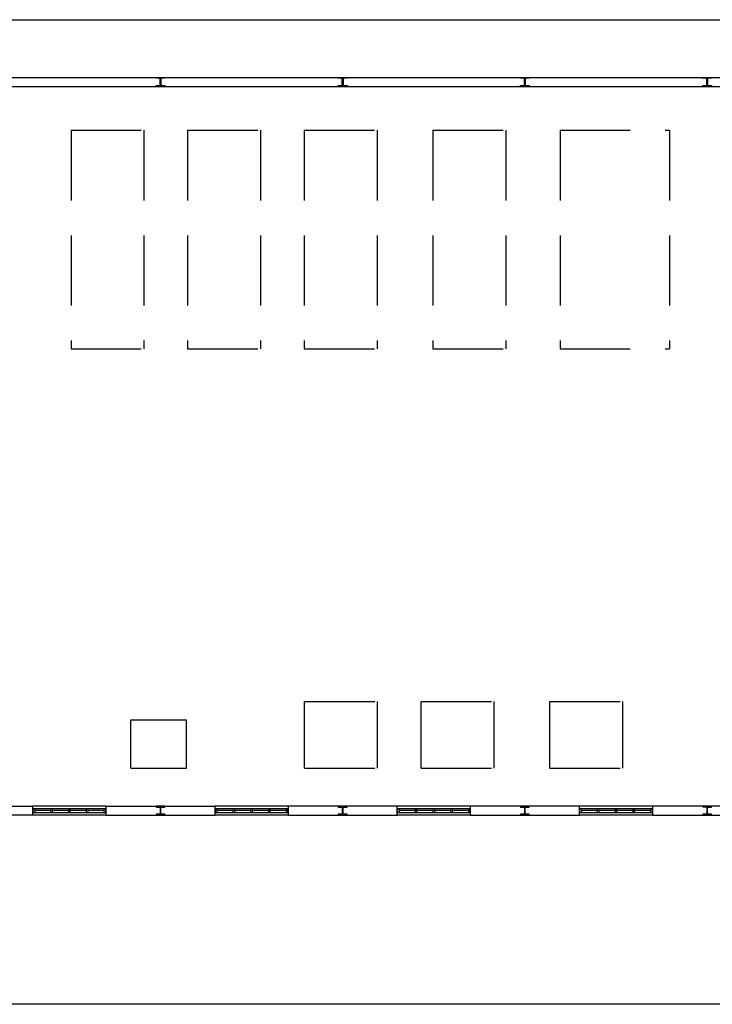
# Model space of a CAD drawing. Header units: millimetres. Extents: x -559 to 10735, y -2326 to 222.
# Tile 84 of 256: x 2162 to 2172, y -1905 to -1891. Entities that reach past the tile are written whole.
import ezdxf

# ---------------------------------------------------------------- set-up
doc = ezdxf.new("R2010")
doc.units = ezdxf.units.MM
doc.header["$LTSCALE"] = 4
doc.linetypes.add('HIDDEN', pattern=[0.375, 0.25, -0.125])
doc.layers.add('Extremos da Area Total', color=253, linetype='Continuous')
doc.layers.add('Planta Baixa', color=251, linetype='Continuous')

# ---------------------------------------------------------------- blocks, each defined once
blk = doc.blocks.new('AUW01D3S-flat-18-flat-1')
at = {"color": 9}
for p, q in [((0, 0.125), (-2, 0.125)), ((0, -0.125), (-2, -0.125))]:
    blk.add_line(p, q, dxfattribs=at)
blk = doc.blocks.new('AUD18D1S-flat-48-flat-1')
at = {"color": 9}
for p, q in [((-2, -0.125), (-2, 0.125)), ((0, 0.125), (0, -0.125))]:
    blk.add_line(p, q, dxfattribs=at)
blk = doc.blocks.new('AUD19D1S-flat-48-flat-1')
at = {"color": 9}
for p, q in [((-2, 0), (-2, 0)), ((0, 0), (0, 0))]:
    blk.add_line(p, q, dxfattribs=at)
blk = doc.blocks.new('AUD37D1S-flat-132-flat-1')
at = {"color": 9}
for p, q in [((-0.05, 0.05), (-0.05, -0.05)), ((0, 0.05), (-0.05, 0.05)), ((0, -0.05), (0, 0.05)), ((-0.05, -0.05), (0, -0.05))]:
    blk.add_line(p, q, dxfattribs=at)
at = {"color": 9, "width": 0.5, "flags": 3}
for p in [(-0.05, 0), (-0.05, -0.05)]:
    blk.add_attdef('JAMBPT', p, '', height=0.01, rotation=180, dxfattribs=at)
at = {"color": 9, "oblique": 36.8699, "width": 1.25, "flags": 3}
for p in [(-0.05, 0.05), (-0.05, 0), (-0.05, -0.05)]:
    blk.add_attdef('JAMBPT', p, '', height=0.00632, rotation=243.4349, dxfattribs=at)
blk = doc.blocks.new('AUD37D1S-flat-131-flat-1')
at = {"color": 9}
for p, q in [((0, -0.05), (0, 0.05)), ((0, 0.05), (0.05, 0.05)), ((0.05, 0.05), (0.05, -0.05)), ((0.05, -0.05), (0, -0.05))]:
    blk.add_line(p, q, dxfattribs=at)
at = {"color": 9, "text_generation_flag": 4, "width": 1.25, "flags": 3}
for p in [(0.05, 0.05), (0.05, 0), (0.05, -0.05)]:
    blk.add_attdef('JAMBPT', p, '', height=0.00632, rotation=296.5651, dxfattribs=at)
at = {"color": 9, "text_generation_flag": 4, "width": 0.5, "flags": 3}
for p in [(0.05, 0), (0.05, -0.05)]:
    blk.add_attdef('JAMBPT', p, '', height=0.01, dxfattribs=at)
blk = doc.blocks.new('AUD40D1S-flat-36-flat-1')
at = {"color": 9}
for p, q in [((-1, 0.05), (-1, -0.05)), ((1, 0.05), (-1, 0.05)), ((1, -0.05), (1, 0.05)), ((-1, -0.05), (1, -0.05))]:
    blk.add_line(p, q, dxfattribs=at)
blk = doc.blocks.new('AUD40D1S-flat-35-flat-1')
at = {"color": 9}
for p, q in [((-1, 0.05), (-1, -0.05)), ((1, 0.05), (-1, 0.05)), ((1, -0.05), (1, 0.05)), ((-1, -0.05), (1, -0.05))]:
    blk.add_line(p, q, dxfattribs=at)
blk = doc.blocks.new('AUD37D1S-flat-130-flat-1')
at = {"color": 9}
for p, q in [((-0.05, 0.05), (-0.05, -0.05)), ((0, 0.05), (-0.05, 0.05)), ((0, -0.05), (0, 0.05)), ((-0.05, -0.05), (0, -0.05))]:
    blk.add_line(p, q, dxfattribs=at)
at = {"color": 9, "width": 0.5, "flags": 3}
for p in [(-0.05, 0), (-0.05, -0.05)]:
    blk.add_attdef('JAMBPT', p, '', height=0.01, rotation=180, dxfattribs=at)
at = {"color": 9, "oblique": 36.8699, "width": 1.25, "flags": 3}
for p in [(-0.05, 0.05), (-0.05, 0), (-0.05, -0.05)]:
    blk.add_attdef('JAMBPT', p, '', height=0.00632, rotation=243.4349, dxfattribs=at)
blk = doc.blocks.new('AUD37D1S-flat-129-flat-1')
at = {"color": 9}
for p, q in [((-0.05, 0.05), (-0.05, -0.05)), ((0, 0.05), (-0.05, 0.05)), ((0, -0.05), (0, 0.05)), ((-0.05, -0.05), (0, -0.05))]:
    blk.add_line(p, q, dxfattribs=at)
at = {"color": 9, "width": 0.5, "flags": 3}
for p in [(-0.05, 0), (-0.05, -0.05)]:
    blk.add_attdef('JAMBPT', p, '', height=0.01, rotation=180, dxfattribs=at)
at = {"color": 9, "oblique": 36.8699, "width": 1.25, "flags": 3}
for p in [(-0.05, 0.05), (-0.05, 0), (-0.05, -0.05)]:
    blk.add_attdef('JAMBPT', p, '', height=0.00632, rotation=243.4349, dxfattribs=at)
blk = doc.blocks.new('AUD37D1S-flat-128-flat-1')
at = {"color": 9}
for p, q in [((-0.05, 0.05), (-0.05, -0.05)), ((0, 0.05), (-0.05, 0.05)), ((0, -0.05), (0, 0.05)), ((-0.05, -0.05), (0, -0.05))]:
    blk.add_line(p, q, dxfattribs=at)
at = {"color": 9, "width": 0.5, "flags": 3}
for p in [(-0.05, 0), (-0.05, -0.05)]:
    blk.add_attdef('JAMBPT', p, '', height=0.01, rotation=180, dxfattribs=at)
at = {"color": 9, "oblique": 36.8699, "width": 1.25, "flags": 3}
for p in [(-0.05, 0.05), (-0.05, 0), (-0.05, -0.05)]:
    blk.add_attdef('JAMBPT', p, '', height=0.00632, rotation=243.4349, dxfattribs=at)
blk = doc.blocks.new('AUW01D1S-flat-52-flat-1')
at = {"color": 9}
blk.add_line((0.21875, 0), (-0.21875, 0), dxfattribs=at)
blk = doc.blocks.new('AUW01D1S-flat-51-flat-1')
at = {"color": 9}
blk.add_line((0.21875, 0), (-0.21875, 0), dxfattribs=at)
blk = doc.blocks.new('AUW01D1S-flat-50-flat-1')
at = {"color": 9}
blk.add_line((0.21875, 0), (-0.21875, 0), dxfattribs=at)
blk = doc.blocks.new('AUW01D1S-flat-49-flat-1')
at = {"color": 9}
blk.add_line((0.21875, 0), (-0.21875, 0), dxfattribs=at)
blk = doc.blocks.new('AUW01D3S-flat-17-flat-1')
at = {"color": 9}
for p, q in [((0, 0.125), (-2, 0.125)), ((0, -0.125), (-2, -0.125))]:
    blk.add_line(p, q, dxfattribs=at)
blk = doc.blocks.new('AUD18D1S-flat-47-flat-1')
at = {"color": 9}
for p, q in [((-2, -0.125), (-2, 0.125)), ((0, 0.125), (0, -0.125))]:
    blk.add_line(p, q, dxfattribs=at)
blk = doc.blocks.new('AUD19D1S-flat-47-flat-1')
at = {"color": 9}
for p, q in [((-2, 0), (-2, 0)), ((0, 0), (0, 0))]:
    blk.add_line(p, q, dxfattribs=at)
blk = doc.blocks.new('AUD37D1S-flat-127-flat-1')
at = {"color": 9}
for p, q in [((-0.05, 0.05), (-0.05, -0.05)), ((0, 0.05), (-0.05, 0.05)), ((0, -0.05), (0, 0.05)), ((-0.05, -0.05), (0, -0.05))]:
    blk.add_line(p, q, dxfattribs=at)
at = {"color": 9, "width": 0.5, "flags": 3}
for p in [(-0.05, 0), (-0.05, -0.05)]:
    blk.add_attdef('JAMBPT', p, '', height=0.01, rotation=180, dxfattribs=at)
at = {"color": 9, "oblique": 36.8699, "width": 1.25, "flags": 3}
for p in [(-0.05, 0.05), (-0.05, 0), (-0.05, -0.05)]:
    blk.add_attdef('JAMBPT', p, '', height=0.00632, rotation=243.4349, dxfattribs=at)
blk = doc.blocks.new('AUD37D1S-flat-126-flat-1')
at = {"color": 9}
for p, q in [((0, -0.05), (0, 0.05)), ((0, 0.05), (0.05, 0.05)), ((0.05, 0.05), (0.05, -0.05)), ((0.05, -0.05), (0, -0.05))]:
    blk.add_line(p, q, dxfattribs=at)
at = {"color": 9, "text_generation_flag": 4, "width": 1.25, "flags": 3}
for p in [(0.05, 0.05), (0.05, 0), (0.05, -0.05)]:
    blk.add_attdef('JAMBPT', p, '', height=0.00632, rotation=296.5651, dxfattribs=at)
at = {"color": 9, "text_generation_flag": 4, "width": 0.5, "flags": 3}
for p in [(0.05, 0), (0.05, -0.05)]:
    blk.add_attdef('JAMBPT', p, '', height=0.01, dxfattribs=at)
blk = doc.blocks.new('AUD40D1S-flat-34-flat-1')
at = {"color": 9}
for p, q in [((-1, 0.05), (-1, -0.05)), ((1, 0.05), (-1, 0.05)), ((1, -0.05), (1, 0.05)), ((-1, -0.05), (1, -0.05))]:
    blk.add_line(p, q, dxfattribs=at)
blk = doc.blocks.new('AUD40D1S-flat-33-flat-1')
at = {"color": 9}
for p, q in [((-1, 0.05), (-1, -0.05)), ((1, 0.05), (-1, 0.05)), ((1, -0.05), (1, 0.05)), ((-1, -0.05), (1, -0.05))]:
    blk.add_line(p, q, dxfattribs=at)
blk = doc.blocks.new('AUD37D1S-flat-125-flat-1')
at = {"color": 9}
for p, q in [((-0.05, 0.05), (-0.05, -0.05)), ((0, 0.05), (-0.05, 0.05)), ((0, -0.05), (0, 0.05)), ((-0.05, -0.05), (0, -0.05))]:
    blk.add_line(p, q, dxfattribs=at)
at = {"color": 9, "width": 0.5, "flags": 3}
for p in [(-0.05, 0), (-0.05, -0.05)]:
    blk.add_attdef('JAMBPT', p, '', height=0.01, rotation=180, dxfattribs=at)
at = {"color": 9, "oblique": 36.8699, "width": 1.25, "flags": 3}
for p in [(-0.05, 0.05), (-0.05, 0), (-0.05, -0.05)]:
    blk.add_attdef('JAMBPT', p, '', height=0.00632, rotation=243.4349, dxfattribs=at)
blk = doc.blocks.new('AUD37D1S-flat-124-flat-1')
at = {"color": 9}
for p, q in [((-0.05, 0.05), (-0.05, -0.05)), ((0, 0.05), (-0.05, 0.05)), ((0, -0.05), (0, 0.05)), ((-0.05, -0.05), (0, -0.05))]:
    blk.add_line(p, q, dxfattribs=at)
at = {"color": 9, "width": 0.5, "flags": 3}
for p in [(-0.05, 0), (-0.05, -0.05)]:
    blk.add_attdef('JAMBPT', p, '', height=0.01, rotation=180, dxfattribs=at)
at = {"color": 9, "oblique": 36.8699, "width": 1.25, "flags": 3}
for p in [(-0.05, 0.05), (-0.05, 0), (-0.05, -0.05)]:
    blk.add_attdef('JAMBPT', p, '', height=0.00632, rotation=243.4349, dxfattribs=at)
blk = doc.blocks.new('AUD37D1S-flat-123-flat-1')
at = {"color": 9}
for p, q in [((-0.05, 0.05), (-0.05, -0.05)), ((0, 0.05), (-0.05, 0.05)), ((0, -0.05), (0, 0.05)), ((-0.05, -0.05), (0, -0.05))]:
    blk.add_line(p, q, dxfattribs=at)
at = {"color": 9, "width": 0.5, "flags": 3}
for p in [(-0.05, 0), (-0.05, -0.05)]:
    blk.add_attdef('JAMBPT', p, '', height=0.01, rotation=180, dxfattribs=at)
at = {"color": 9, "oblique": 36.8699, "width": 1.25, "flags": 3}
for p in [(-0.05, 0.05), (-0.05, 0), (-0.05, -0.05)]:
    blk.add_attdef('JAMBPT', p, '', height=0.00632, rotation=243.4349, dxfattribs=at)
blk = doc.blocks.new('AUW01D1S-flat-48-flat-1')
at = {"color": 9}
blk.add_line((0.21875, 0), (-0.21875, 0), dxfattribs=at)
blk = doc.blocks.new('AUW01D1S-flat-47-flat-1')
at = {"color": 9}
blk.add_line((0.21875, 0), (-0.21875, 0), dxfattribs=at)
blk = doc.blocks.new('AUW01D1S-flat-46-flat-1')
at = {"color": 9}
blk.add_line((0.21875, 0), (-0.21875, 0), dxfattribs=at)
blk = doc.blocks.new('AUW01D1S-flat-45-flat-1')
at = {"color": 9}
blk.add_line((0.21875, 0), (-0.21875, 0), dxfattribs=at)
blk = doc.blocks.new('AUW01D3S-flat-16-flat-1')
at = {"color": 9}
for p, q in [((0, 0.125), (-2, 0.125)), ((0, -0.125), (-2, -0.125))]:
    blk.add_line(p, q, dxfattribs=at)
blk = doc.blocks.new('AUD18D1S-flat-46-flat-1')
at = {"color": 9}
for p, q in [((-2, -0.125), (-2, 0.125)), ((0, 0.125), (0, -0.125))]:
    blk.add_line(p, q, dxfattribs=at)
blk = doc.blocks.new('AUD19D1S-flat-46-flat-1')
at = {"color": 9}
for p, q in [((-2, 0), (-2, 0)), ((0, 0), (0, 0))]:
    blk.add_line(p, q, dxfattribs=at)
blk = doc.blocks.new('AUD37D1S-flat-122-flat-1')
at = {"color": 9}
for p, q in [((-0.05, 0.05), (-0.05, -0.05)), ((0, 0.05), (-0.05, 0.05)), ((0, -0.05), (0, 0.05)), ((-0.05, -0.05), (0, -0.05))]:
    blk.add_line(p, q, dxfattribs=at)
at = {"color": 9, "width": 0.5, "flags": 3}
for p in [(-0.05, 0), (-0.05, -0.05)]:
    blk.add_attdef('JAMBPT', p, '', height=0.01, rotation=180, dxfattribs=at)
at = {"color": 9, "oblique": 36.8699, "width": 1.25, "flags": 3}
for p in [(-0.05, 0.05), (-0.05, 0), (-0.05, -0.05)]:
    blk.add_attdef('JAMBPT', p, '', height=0.00632, rotation=243.4349, dxfattribs=at)
blk = doc.blocks.new('AUD37D1S-flat-121-flat-1')
at = {"color": 9}
for p, q in [((0, -0.05), (0, 0.05)), ((0, 0.05), (0.05, 0.05)), ((0.05, 0.05), (0.05, -0.05)), ((0.05, -0.05), (0, -0.05))]:
    blk.add_line(p, q, dxfattribs=at)
at = {"color": 9, "text_generation_flag": 4, "width": 1.25, "flags": 3}
for p in [(0.05, 0.05), (0.05, 0), (0.05, -0.05)]:
    blk.add_attdef('JAMBPT', p, '', height=0.00632, rotation=296.5651, dxfattribs=at)
at = {"color": 9, "text_generation_flag": 4, "width": 0.5, "flags": 3}
for p in [(0.05, 0), (0.05, -0.05)]:
    blk.add_attdef('JAMBPT', p, '', height=0.01, dxfattribs=at)
blk = doc.blocks.new('AUD40D1S-flat-32-flat-1')
at = {"color": 9}
for p, q in [((-1, 0.05), (-1, -0.05)), ((1, 0.05), (-1, 0.05)), ((1, -0.05), (1, 0.05)), ((-1, -0.05), (1, -0.05))]:
    blk.add_line(p, q, dxfattribs=at)
blk = doc.blocks.new('AUD40D1S-flat-31-flat-1')
at = {"color": 9}
for p, q in [((-1, 0.05), (-1, -0.05)), ((1, 0.05), (-1, 0.05)), ((1, -0.05), (1, 0.05)), ((-1, -0.05), (1, -0.05))]:
    blk.add_line(p, q, dxfattribs=at)
blk = doc.blocks.new('AUD37D1S-flat-120-flat-1')
at = {"color": 9}
for p, q in [((-0.05, 0.05), (-0.05, -0.05)), ((0, 0.05), (-0.05, 0.05)), ((0, -0.05), (0, 0.05)), ((-0.05, -0.05), (0, -0.05))]:
    blk.add_line(p, q, dxfattribs=at)
at = {"color": 9, "width": 0.5, "flags": 3}
for p in [(-0.05, 0), (-0.05, -0.05)]:
    blk.add_attdef('JAMBPT', p, '', height=0.01, rotation=180, dxfattribs=at)
at = {"color": 9, "oblique": 36.8699, "width": 1.25, "flags": 3}
for p in [(-0.05, 0.05), (-0.05, 0), (-0.05, -0.05)]:
    blk.add_attdef('JAMBPT', p, '', height=0.00632, rotation=243.4349, dxfattribs=at)
blk = doc.blocks.new('AUD37D1S-flat-119-flat-1')
at = {"color": 9}
for p, q in [((-0.05, 0.05), (-0.05, -0.05)), ((0, 0.05), (-0.05, 0.05)), ((0, -0.05), (0, 0.05)), ((-0.05, -0.05), (0, -0.05))]:
    blk.add_line(p, q, dxfattribs=at)
at = {"color": 9, "width": 0.5, "flags": 3}
for p in [(-0.05, 0), (-0.05, -0.05)]:
    blk.add_attdef('JAMBPT', p, '', height=0.01, rotation=180, dxfattribs=at)
at = {"color": 9, "oblique": 36.8699, "width": 1.25, "flags": 3}
for p in [(-0.05, 0.05), (-0.05, 0), (-0.05, -0.05)]:
    blk.add_attdef('JAMBPT', p, '', height=0.00632, rotation=243.4349, dxfattribs=at)
blk = doc.blocks.new('AUD37D1S-flat-118-flat-1')
at = {"color": 9}
for p, q in [((-0.05, 0.05), (-0.05, -0.05)), ((0, 0.05), (-0.05, 0.05)), ((0, -0.05), (0, 0.05)), ((-0.05, -0.05), (0, -0.05))]:
    blk.add_line(p, q, dxfattribs=at)
at = {"color": 9, "width": 0.5, "flags": 3}
for p in [(-0.05, 0), (-0.05, -0.05)]:
    blk.add_attdef('JAMBPT', p, '', height=0.01, rotation=180, dxfattribs=at)
at = {"color": 9, "oblique": 36.8699, "width": 1.25, "flags": 3}
for p in [(-0.05, 0.05), (-0.05, 0), (-0.05, -0.05)]:
    blk.add_attdef('JAMBPT', p, '', height=0.00632, rotation=243.4349, dxfattribs=at)
blk = doc.blocks.new('AUW01D1S-flat-44-flat-1')
at = {"color": 9}
blk.add_line((0.21875, 0), (-0.21875, 0), dxfattribs=at)
blk = doc.blocks.new('AUW01D1S-flat-43-flat-1')
at = {"color": 9}
blk.add_line((0.21875, 0), (-0.21875, 0), dxfattribs=at)
blk = doc.blocks.new('AUW01D1S-flat-42-flat-1')
at = {"color": 9}
blk.add_line((0.21875, 0), (-0.21875, 0), dxfattribs=at)
blk = doc.blocks.new('AUW01D1S-flat-41-flat-1')
at = {"color": 9}
blk.add_line((0.21875, 0), (-0.21875, 0), dxfattribs=at)
blk = doc.blocks.new('AUW01D1S-flat-40-flat-1')
at = {"color": 9}
blk.add_line((0.21875, 0), (-0.21875, 0), dxfattribs=at)
blk = doc.blocks.new('AUW01D1S-flat-39-flat-1')
at = {"color": 9}
blk.add_line((0.21875, 0), (-0.21875, 0), dxfattribs=at)
blk = doc.blocks.new('AUW01D1S-flat-38-flat-1')
at = {"color": 9}
blk.add_line((0.21875, 0), (-0.21875, 0), dxfattribs=at)
blk = doc.blocks.new('AUW01D1S-flat-37-flat-1')
at = {"color": 9}
blk.add_line((0.21875, 0), (-0.21875, 0), dxfattribs=at)
blk = doc.blocks.new('AUD37D1S-flat-109-flat-1')
at = {"color": 9}
for p, q in [((-0.05, 0.05), (-0.05, -0.05)), ((0, 0.05), (-0.05, 0.05)), ((0, -0.05), (0, 0.05)), ((-0.05, -0.05), (0, -0.05))]:
    blk.add_line(p, q, dxfattribs=at)
at = {"color": 9, "width": 0.5, "flags": 3}
for p in [(-0.05, 0), (-0.05, -0.05)]:
    blk.add_attdef('JAMBPT', p, '', height=0.01, rotation=180, dxfattribs=at)
at = {"color": 9, "oblique": 36.8699, "width": 1.25, "flags": 3}
for p in [(-0.05, 0.05), (-0.05, 0), (-0.05, -0.05)]:
    blk.add_attdef('JAMBPT', p, '', height=0.00632, rotation=243.4349, dxfattribs=at)
blk = doc.blocks.new('AUD37D1S-flat-108-flat-1')
at = {"color": 9}
for p, q in [((-0.05, 0.05), (-0.05, -0.05)), ((0, 0.05), (-0.05, 0.05)), ((0, -0.05), (0, 0.05)), ((-0.05, -0.05), (0, -0.05))]:
    blk.add_line(p, q, dxfattribs=at)
at = {"color": 9, "width": 0.5, "flags": 3}
for p in [(-0.05, 0), (-0.05, -0.05)]:
    blk.add_attdef('JAMBPT', p, '', height=0.01, rotation=180, dxfattribs=at)
at = {"color": 9, "oblique": 36.8699, "width": 1.25, "flags": 3}
for p in [(-0.05, 0.05), (-0.05, 0), (-0.05, -0.05)]:
    blk.add_attdef('JAMBPT', p, '', height=0.00632, rotation=243.4349, dxfattribs=at)
blk = doc.blocks.new('AUD37D1S-flat-107-flat-1')
at = {"color": 9}
for p, q in [((-0.05, 0.05), (-0.05, -0.05)), ((0, 0.05), (-0.05, 0.05)), ((0, -0.05), (0, 0.05)), ((-0.05, -0.05), (0, -0.05))]:
    blk.add_line(p, q, dxfattribs=at)
at = {"color": 9, "width": 0.5, "flags": 3}
for p in [(-0.05, 0), (-0.05, -0.05)]:
    blk.add_attdef('JAMBPT', p, '', height=0.01, rotation=180, dxfattribs=at)
at = {"color": 9, "oblique": 36.8699, "width": 1.25, "flags": 3}
for p in [(-0.05, 0.05), (-0.05, 0), (-0.05, -0.05)]:
    blk.add_attdef('JAMBPT', p, '', height=0.00632, rotation=243.4349, dxfattribs=at)
blk = doc.blocks.new('AUD40D1S-flat-30-flat-1')
at = {"color": 9}
for p, q in [((-1, 0.05), (-1, -0.05)), ((1, 0.05), (-1, 0.05)), ((1, -0.05), (1, 0.05)), ((-1, -0.05), (1, -0.05))]:
    blk.add_line(p, q, dxfattribs=at)
blk = doc.blocks.new('AUD40D1S-flat-29-flat-1')
at = {"color": 9}
for p, q in [((-1, 0.05), (-1, -0.05)), ((1, 0.05), (-1, 0.05)), ((1, -0.05), (1, 0.05)), ((-1, -0.05), (1, -0.05))]:
    blk.add_line(p, q, dxfattribs=at)
blk = doc.blocks.new('AUD37D1S-flat-106-flat-1')
at = {"color": 9}
for p, q in [((0, -0.05), (0, 0.05)), ((0, 0.05), (0.05, 0.05)), ((0.05, 0.05), (0.05, -0.05)), ((0.05, -0.05), (0, -0.05))]:
    blk.add_line(p, q, dxfattribs=at)
at = {"color": 9, "text_generation_flag": 4, "width": 1.25, "flags": 3}
for p in [(0.05, 0.05), (0.05, 0), (0.05, -0.05)]:
    blk.add_attdef('JAMBPT', p, '', height=0.00632, rotation=296.5651, dxfattribs=at)
at = {"color": 9, "text_generation_flag": 4, "width": 0.5, "flags": 3}
for p in [(0.05, 0), (0.05, -0.05)]:
    blk.add_attdef('JAMBPT', p, '', height=0.01, dxfattribs=at)
blk = doc.blocks.new('AUD37D1S-flat-105-flat-1')
at = {"color": 9}
for p, q in [((-0.05, 0.05), (-0.05, -0.05)), ((0, 0.05), (-0.05, 0.05)), ((0, -0.05), (0, 0.05)), ((-0.05, -0.05), (0, -0.05))]:
    blk.add_line(p, q, dxfattribs=at)
at = {"color": 9, "width": 0.5, "flags": 3}
for p in [(-0.05, 0), (-0.05, -0.05)]:
    blk.add_attdef('JAMBPT', p, '', height=0.01, rotation=180, dxfattribs=at)
at = {"color": 9, "oblique": 36.8699, "width": 1.25, "flags": 3}
for p in [(-0.05, 0.05), (-0.05, 0), (-0.05, -0.05)]:
    blk.add_attdef('JAMBPT', p, '', height=0.00632, rotation=243.4349, dxfattribs=at)
blk = doc.blocks.new('AUD19D1S-flat-41-flat-1')
at = {"color": 9}
for p, q in [((-2, 0), (-2, 0)), ((0, 0), (0, 0))]:
    blk.add_line(p, q, dxfattribs=at)
blk = doc.blocks.new('AUD18D1S-flat-41-flat-1')
at = {"color": 9}
for p, q in [((-2, -0.125), (-2, 0.125)), ((0, 0.125), (0, -0.125))]:
    blk.add_line(p, q, dxfattribs=at)
blk = doc.blocks.new('AUW01D3S-flat-15-flat-1')
at = {"color": 9}
for p, q in [((0, 0.125), (-2, 0.125)), ((0, -0.125), (-2, -0.125))]:
    blk.add_line(p, q, dxfattribs=at)

msp = doc.modelspace()

# ---------------------------------------------------------------- linework, layer by layer
at = {"layer": 'Extremos da Area Total'}
msp.add_lwpolyline([(2148.033, -1892.891), (2148.033, -1891.256), (2196.606, -1891.256), (2196.606, -1905.291), (2148.033, -1905.291), (2148.033, -1893.167)], dxfattribs=at)
at = {"layer": 'Planta Baixa'}
for p, q in [((2161.947, -1892.078), (2190.888, -1892.078)), ((2161.947, -1892.208), (2190.888, -1892.208)), ((2161.947, -1902.466), (2162.323, -1902.466)), ((2163.362, -1902.466), (2164.92, -1902.466)), ((2167.517, -1902.466), (2165.959, -1902.466)), ((2170.114, -1902.466), (2168.555, -1902.466)), ((2172.71, -1902.466), (2171.152, -1902.466)), ((2162.323, -1902.595), (2161.947, -1902.595)), ((2163.362, -1902.595), (2164.92, -1902.595)), ((2165.959, -1902.595), (2167.517, -1902.595)), ((2168.555, -1902.595), (2170.114, -1902.595)), ((2171.152, -1902.595), (2172.71, -1902.595))]:
    msp.add_line(p, q, dxfattribs=at)
at = {"layer": 'Planta Baixa', "linetype": 'HIDDEN'}
for p, q in [((2162.866, -1892.831), (2163.905, -1892.831)), ((2162.866, -1892.831), (2162.866, -1895.947)), ((2163.905, -1892.831), (2163.905, -1895.947)), ((2164.528, -1892.831), (2164.528, -1895.947)), ((2164.528, -1892.831), (2165.567, -1892.831)), ((2165.567, -1892.831), (2165.567, -1895.947)), ((2166.19, -1892.831), (2166.19, -1895.947)), ((2166.19, -1892.831), (2167.229, -1892.831)), ((2167.229, -1892.831), (2167.229, -1895.947)), ((2168.024, -1892.831), (2168.024, -1895.947)), ((2168.024, -1892.831), (2169.062, -1892.831)), ((2169.062, -1892.831), (2169.062, -1895.947)), ((2169.836, -1892.831), (2171.394, -1892.831)), ((2169.836, -1892.831), (2169.836, -1895.947)), ((2171.394, -1892.831), (2171.394, -1895.947)), ((2162.866, -1895.947), (2163.905, -1895.947)), ((2164.528, -1895.947), (2165.567, -1895.947)), ((2166.19, -1895.947), (2167.229, -1895.947)), ((2168.024, -1895.947), (2169.062, -1895.947)), ((2169.836, -1895.947), (2171.394, -1895.947)), ((2166.195, -1900.976), (2167.234, -1900.976)), ((2166.195, -1901.926), (2166.195, -1900.976)), ((2167.234, -1901.926), (2167.234, -1900.976)), ((2167.857, -1900.976), (2168.896, -1900.976)), ((2167.857, -1901.926), (2167.857, -1900.976)), ((2168.896, -1901.926), (2168.896, -1900.976)), ((2169.691, -1900.976), (2170.729, -1900.976)), ((2169.691, -1901.926), (2169.691, -1900.976)), ((2170.729, -1901.926), (2170.729, -1900.976)), ((2163.718, -1901.926), (2163.718, -1901.235)), ((2163.718, -1901.235), (2164.513, -1901.235)), ((2164.513, -1901.926), (2164.513, -1901.235)), ((2163.718, -1901.926), (2164.513, -1901.926)), ((2166.195, -1901.926), (2167.234, -1901.926)), ((2167.857, -1901.926), (2168.896, -1901.926)), ((2169.691, -1901.926), (2170.729, -1901.926))]:
    msp.add_line(p, q, dxfattribs=at)
at = {"layer": 'Planta Baixa'}
for points in [[(2164.203, -1892.081), (2164.203, -1892.091), (2164.151, -1892.091, 0.414214), (2164.146, -1892.096), (2164.146, -1892.19, 0.414214), (2164.151, -1892.195), (2164.203, -1892.195), (2164.203, -1892.206), (2164.079, -1892.206), (2164.079, -1892.195), (2164.13, -1892.195, 0.414214), (2164.136, -1892.19), (2164.136, -1892.096, 0.414214), (2164.13, -1892.091), (2164.079, -1892.091), (2164.079, -1892.081)], [(2166.8, -1892.081), (2166.8, -1892.091), (2166.748, -1892.091, 0.414214), (2166.743, -1892.096), (2166.743, -1892.19, 0.414214), (2166.748, -1892.195), (2166.8, -1892.195), (2166.8, -1892.206), (2166.675, -1892.206), (2166.675, -1892.195), (2166.727, -1892.195, 0.414214), (2166.732, -1892.19), (2166.732, -1892.096, 0.414214), (2166.727, -1892.091), (2166.675, -1892.091), (2166.675, -1892.081)], [(2169.397, -1892.081), (2169.397, -1892.091), (2169.345, -1892.091, 0.414214), (2169.34, -1892.096), (2169.34, -1892.19, 0.414214), (2169.345, -1892.195), (2169.397, -1892.195), (2169.397, -1892.206), (2169.272, -1892.206), (2169.272, -1892.195), (2169.324, -1892.195, 0.414214), (2169.329, -1892.19), (2169.329, -1892.096, 0.414214), (2169.324, -1892.091), (2169.272, -1892.091), (2169.272, -1892.081)], [(2171.869, -1892.206), (2171.869, -1892.195), (2171.921, -1892.195, 0.414214), (2171.926, -1892.19), (2171.926, -1892.096, 0.414214), (2171.921, -1892.091), (2171.869, -1892.092), (2171.869, -1892.081), (2171.993, -1892.081), (2171.993, -1892.091), (2171.941, -1892.091, 0.414214), (2171.936, -1892.096), (2171.937, -1892.19, 0.414214), (2171.942, -1892.195), (2171.994, -1892.195), (2171.994, -1892.205)], [(2164.203, -1902.593), (2164.203, -1902.582), (2164.151, -1902.582, -0.414214), (2164.146, -1902.577), (2164.146, -1902.484, -0.414214), (2164.151, -1902.479), (2164.203, -1902.479), (2164.203, -1902.468), (2164.079, -1902.468), (2164.079, -1902.479), (2164.13, -1902.479, -0.414214), (2164.136, -1902.484), (2164.136, -1902.577, -0.414214), (2164.13, -1902.582), (2164.079, -1902.582), (2164.079, -1902.593)], [(2166.8, -1902.593), (2166.8, -1902.582), (2166.748, -1902.582, -0.414214), (2166.743, -1902.577), (2166.743, -1902.484, -0.414214), (2166.748, -1902.479), (2166.8, -1902.479), (2166.8, -1902.468), (2166.675, -1902.468), (2166.675, -1902.479), (2166.727, -1902.479, -0.414214), (2166.732, -1902.484), (2166.732, -1902.577, -0.414214), (2166.727, -1902.582), (2166.675, -1902.582), (2166.675, -1902.593)], [(2169.397, -1902.593), (2169.397, -1902.582), (2169.345, -1902.582, -0.414214), (2169.34, -1902.577), (2169.34, -1902.484, -0.414214), (2169.345, -1902.479), (2169.397, -1902.479), (2169.397, -1902.468), (2169.272, -1902.468), (2169.272, -1902.479), (2169.324, -1902.479, -0.414214), (2169.329, -1902.484), (2169.329, -1902.577, -0.414214), (2169.324, -1902.582), (2169.272, -1902.582), (2169.272, -1902.593)], [(2171.869, -1902.468), (2171.869, -1902.478), (2171.921, -1902.478, -0.414214), (2171.926, -1902.484), (2171.926, -1902.577, -0.414214), (2171.921, -1902.582), (2171.869, -1902.582), (2171.869, -1902.592), (2171.993, -1902.593), (2171.993, -1902.583), (2171.941, -1902.582, -0.414214), (2171.936, -1902.577), (2171.937, -1902.484, -0.414214), (2171.942, -1902.479), (2171.994, -1902.479), (2171.994, -1902.468)]]:
    msp.add_lwpolyline(points, format="xyb", close=True, dxfattribs=at)

# ---------------------------------------------------------------- block references
at = {"layer": 'Planta Baixa', "xscale": 0.5193635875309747, "yscale": 0.5193635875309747, "zscale": 0.5193635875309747}
for name, p in [('AUD18D1S-flat-41-flat-1', (2163.362, -1902.53)), ('AUW01D3S-flat-15-flat-1', (2163.362, -1902.53)), ('AUD40D1S-flat-30-flat-1', (2162.842, -1902.53)), ('AUD40D1S-flat-29-flat-1', (2162.842, -1902.53)), ('AUD37D1S-flat-106-flat-1', (2162.323, -1902.53)), ('AUD19D1S-flat-41-flat-1', (2163.362, -1902.53)), ('AUW01D1S-flat-40-flat-1', (2162.463, -1902.53)), ('AUD37D1S-flat-109-flat-1', (2162.602, -1902.53)), ('AUW01D1S-flat-39-flat-1', (2162.716, -1902.53)), ('AUD37D1S-flat-108-flat-1', (2162.855, -1902.53)), ('AUW01D1S-flat-38-flat-1', (2162.969, -1902.53)), ('AUD37D1S-flat-107-flat-1', (2163.109, -1902.53)), ('AUW01D1S-flat-37-flat-1', (2163.222, -1902.53)), ('AUD37D1S-flat-105-flat-1', (2163.362, -1902.53)), ('AUW01D3S-flat-16-flat-1', (2165.959, -1902.53)), ('AUD18D1S-flat-46-flat-1', (2165.959, -1902.53)), ('AUD37D1S-flat-121-flat-1', (2164.92, -1902.53)), ('AUD40D1S-flat-32-flat-1', (2165.439, -1902.53)), ('AUD40D1S-flat-31-flat-1', (2165.439, -1902.53)), ('AUD19D1S-flat-46-flat-1', (2165.959, -1902.53)), ('AUW01D1S-flat-41-flat-1', (2165.059, -1902.53)), ('AUD37D1S-flat-118-flat-1', (2165.199, -1902.53)), ('AUW01D1S-flat-42-flat-1', (2165.313, -1902.53)), ('AUD37D1S-flat-119-flat-1', (2165.452, -1902.53)), ('AUW01D1S-flat-43-flat-1', (2165.566, -1902.53)), ('AUD37D1S-flat-120-flat-1', (2165.705, -1902.53)), ('AUW01D1S-flat-44-flat-1', (2165.819, -1902.53)), ('AUD37D1S-flat-122-flat-1', (2165.959, -1902.53)), ('AUW01D3S-flat-17-flat-1', (2168.555, -1902.53)), ('AUD18D1S-flat-47-flat-1', (2168.555, -1902.53)), ('AUD37D1S-flat-126-flat-1', (2167.517, -1902.53)), ('AUD40D1S-flat-34-flat-1', (2168.036, -1902.53)), ('AUD40D1S-flat-33-flat-1', (2168.036, -1902.53)), ('AUD19D1S-flat-47-flat-1', (2168.555, -1902.53)), ('AUW01D1S-flat-45-flat-1', (2167.656, -1902.53)), ('AUD37D1S-flat-123-flat-1', (2167.796, -1902.53)), ('AUW01D1S-flat-46-flat-1', (2167.909, -1902.53)), ('AUD37D1S-flat-124-flat-1', (2168.049, -1902.53)), ('AUW01D1S-flat-47-flat-1', (2168.163, -1902.53)), ('AUD37D1S-flat-125-flat-1', (2168.302, -1902.53)), ('AUW01D1S-flat-48-flat-1', (2168.416, -1902.53)), ('AUD37D1S-flat-127-flat-1', (2168.555, -1902.53)), ('AUW01D3S-flat-18-flat-1', (2171.152, -1902.53)), ('AUD18D1S-flat-48-flat-1', (2171.152, -1902.53)), ('AUD37D1S-flat-131-flat-1', (2170.114, -1902.53)), ('AUD40D1S-flat-36-flat-1', (2170.633, -1902.53)), ('AUD40D1S-flat-35-flat-1', (2170.633, -1902.53)), ('AUD19D1S-flat-48-flat-1', (2171.152, -1902.53)), ('AUW01D1S-flat-49-flat-1', (2170.253, -1902.53)), ('AUD37D1S-flat-128-flat-1', (2170.393, -1902.53)), ('AUW01D1S-flat-50-flat-1', (2170.506, -1902.53)), ('AUD37D1S-flat-129-flat-1', (2170.646, -1902.53)), ('AUW01D1S-flat-51-flat-1', (2170.76, -1902.53)), ('AUD37D1S-flat-130-flat-1', (2170.899, -1902.53)), ('AUW01D1S-flat-52-flat-1', (2171.013, -1902.53)), ('AUD37D1S-flat-132-flat-1', (2171.152, -1902.53))]:
    msp.add_blockref(name, p, dxfattribs=at)

doc.saveas('drawing.dxf')
